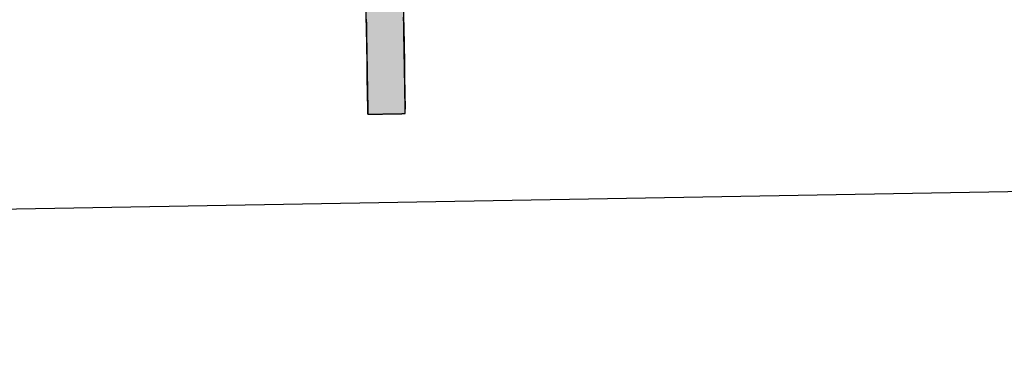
# Model space of a CAD drawing. Extents: x 1073 to 6773, y 5991 to 11916.
# Tile 14 of 65: x 3284 to 3452, y 7998 to 8056. Entities that reach past the tile are written whole.
import ezdxf

# ---------------------------------------------------------------- set-up
doc = ezdxf.new("R2010")
doc.units = 0
doc.layers.get('0').update_dxf_attribs({"linetype": 'CONTINUOUS'})
doc.layers.add('LOGO', color=7, linetype='CONTINUOUS')

# ---------------------------------------------------------------- blocks, each defined once
blk = doc.blocks.new('*U24')
at = {"layer": 'LOGO', "color": 30, "linetype": 'CONTINUOUS'}
for p, q in [((29.793, 7.525), (29.803, 7.555)), ((30.642, 7.555), (30.642, 7.525)), ((32.091, 7.521), (32.431, 7.589)), ((32.431, 7.589), (33.366, 7.774)), ((33.366, 7.774), (34.533, 7.589)), ((34.533, 7.589), (34.653, 7.521)), ((29.793, 7.11), (29.793, 7.525)), ((30.642, 7.525), (30.642, 7.11)), ((31.467, 7.073), (32.091, 7.521)), ((34.653, 7.521), (35.451, 7.073)), ((29.793, 7.101), (29.793, 7.11)), ((29.793, 6.344), (29.793, 7.101)), ((30.642, 7.11), (30.642, 7.101)), ((30.642, 7.101), (30.642, 6.344)), ((31.356, 6.994), (31.467, 7.073)), ((35.451, 7.073), (35.519, 6.994)), ((30.901, 6.517), (31.101, 6.811)), ((31.101, 6.811), (31.153, 6.848)), ((31.153, 6.848), (31.259, 6.924)), ((31.259, 6.924), (31.356, 6.994)), ((32.295, 6.811), (31.738, 6.517)), ((32.365, 6.848), (32.295, 6.811)), ((32.79, 6.924), (32.365, 6.848)), ((34.609, 6.644), (33.977, 6.924)), ((35.519, 6.994), (35.579, 6.924)), ((35.579, 6.924), (35.819, 6.644)), ((34.996, 6.291), (34.609, 6.644)), ((35.819, 6.644), (36.123, 6.291)), ((29.793, 6.285), (29.793, 6.344)), ((30.642, 6.344), (30.643, 6.285)), ((30.759, 6.307), (30.901, 6.517)), ((31.738, 6.517), (31.54, 6.307)), ((29.793, 6.12), (29.793, 6.285)), ((29.793, 6.03), (29.793, 6.12)), ((30.643, 6.285), (30.644, 6.12)), ((30.672, 6.12), (30.759, 6.307)), ((31.362, 6.12), (31.278, 6.03)), ((31.54, 6.307), (31.362, 6.12)), ((35.102, 6.194), (34.996, 6.291)), ((35.528, 5.304), (35.102, 6.194)), ((36.123, 6.291), (36.166, 6.194)), ((36.166, 6.194), (36.555, 5.304)), ((29.793, 5.154), (29.793, 6.03)), ((31.278, 6.03), (30.951, 5.154)), ((29.793, 4.711), (29.793, 5.154)), ((30.951, 5.154), (30.786, 4.711)), ((35.701, 4.941), (35.528, 5.304)), ((36.555, 5.304), (36.618, 4.941)), ((35.821, 4.219), (35.701, 4.941)), ((36.618, 4.941), (36.742, 4.219)), ((29.793, 3.189), (29.793, 4.711)), ((30.786, 4.711), (30.749, 3.189)), ((35.823, 4.174), (35.821, 4.219)), ((35.84, 3.851), (35.823, 4.174)), ((36.75, 4.174), (36.739, 3.851)), ((36.742, 4.219), (36.75, 4.174)), ((35.72, 2.992), (35.84, 3.777)), ((35.84, 3.777), (35.84, 3.851)), ((36.737, 3.777), (36.711, 2.992)), ((36.739, 3.851), (36.737, 3.777)), ((29.793, 2.379), (29.793, 3.189)), ((30.749, 3.189), (30.992, 2.379)), ((35.62, 2.336), (35.72, 2.992)), ((36.711, 2.992), (36.546, 2.336)), ((29.793, 1.816), (29.793, 2.379)), ((30.992, 2.379), (31.16, 1.816)), ((35.362, 1.903), (35.62, 2.336)), ((36.546, 2.336), (36.438, 1.903)), ((29.793, 1.434), (29.793, 1.816)), ((31.16, 1.816), (31.438, 1.434)), ((34.921, 1.162), (35.362, 1.903)), ((36.438, 1.903), (36.029, 1.162)), ((29.793, 1.253), (29.793, 1.434)), ((29.793, 0.453), (29.793, 1.253)), ((30.716, 1.434), (30.716, 1.253)), ((30.716, 1.253), (30.716, 0.453)), ((30.869, 1.258), (30.745, 1.434)), ((31.165, 0.839), (30.869, 1.258)), ((31.438, 1.434), (31.566, 1.258)), ((31.566, 1.258), (32.124, 0.839)), ((34.373, 0.775), (34.658, 0.977)), ((34.658, 0.977), (34.921, 1.162)), ((35.926, 0.977), (35.709, 0.775)), ((36.029, 1.162), (35.926, 0.977)), ((31.335, 0.598), (31.165, 0.839)), ((32.124, 0.839), (32.847, 0.598)), ((33.683, 0.575), (34.373, 0.775)), ((35.709, 0.775), (35.494, 0.575)), ((31.352, 0.575), (31.335, 0.598)), ((31.451, 0.435), (31.352, 0.575)), ((32.847, 0.598), (33.683, 0.575)), ((35.494, 0.575), (35.343, 0.435)), ((29.793, -0.396), (29.793, 0.453)), ((30.716, 0.453), (30.716, -0.396)), ((31.764, 0.276), (31.451, 0.435)), ((32.536, -0.114), (31.764, 0.276)), ((35.172, 0.276), (34.225, -0.114)), ((35.343, 0.435), (35.172, 0.276)), ((32.674, -0.136), (32.536, -0.114)), ((33.155, -0.214), (32.674, -0.136)), ((33.578, -0.215), (33.155, -0.214)), ((33.587, -0.214), (33.578, -0.215)), ((34.172, -0.136), (33.587, -0.214)), ((34.225, -0.114), (34.172, -0.136)), ((29.793, -0.681), (29.793, -0.396)), ((30.716, -0.396), (30.716, -0.681)), ((29.793, -1.528), (29.793, -0.681)), ((30.716, -0.681), (30.716, -1.528)), ((29.793, -1.816), (29.793, -1.528)), ((30.716, -1.528), (30.716, -1.816)), ((29.793, -2.352), (29.793, -1.816)), ((30.716, -1.816), (30.716, -2.352)), ((29.793, -2.615), (29.793, -2.352)), ((30.716, -2.352), (30.716, -2.615)), ((29.793, -2.767), (29.793, -2.615)), ((30.716, -2.615), (30.707, -2.767)), ((29.793, -2.797), (29.793, -2.767)), ((30.707, -2.767), (30.705, -2.797))]:
    blk.add_line(p, q, dxfattribs=at)
at = {"layer": 'LOGO', "color": 30, "linetype": 'CONTINUOUS', "extrusion": (0, 0, -1)}
for points in [[(-29.803, 7.555), (-30.642, 7.525), (-29.793, 7.525)], [(-29.803, 7.555), (-30.642, 7.555), (-30.642, 7.525)], [(-32.431, 7.589), (-34.653, 7.521), (-32.091, 7.521)], [(-33.366, 7.774), (-34.533, 7.589), (-32.431, 7.589)], [(-32.431, 7.589), (-34.533, 7.589), (-34.653, 7.521)], [(-29.793, 7.525), (-30.642, 7.11), (-29.793, 7.11)], [(-29.793, 7.525), (-30.642, 7.525), (-30.642, 7.11)], [(-32.091, 7.521), (-35.451, 7.073), (-31.467, 7.073)], [(-32.091, 7.521), (-34.653, 7.521), (-35.451, 7.073)], [(-29.793, 7.11), (-30.642, 7.101), (-29.793, 7.101)], [(-29.793, 7.11), (-30.642, 7.11), (-30.642, 7.101)], [(-29.793, 7.101), (-30.642, 6.344), (-29.793, 6.344)], [(-29.793, 7.101), (-30.642, 7.101), (-30.642, 6.344)], [(-31.467, 7.073), (-35.519, 6.994), (-31.356, 6.994)], [(-31.467, 7.073), (-35.451, 7.073), (-35.519, 6.994)], [(-31.101, 6.811), (-31.738, 6.517), (-30.901, 6.517)], [(-31.153, 6.848), (-32.295, 6.811), (-31.101, 6.811)], [(-31.101, 6.811), (-32.295, 6.811), (-31.738, 6.517)], [(-31.259, 6.924), (-32.365, 6.848), (-31.153, 6.848)], [(-31.153, 6.848), (-32.365, 6.848), (-32.295, 6.811)], [(-31.356, 6.994), (-32.79, 6.924), (-31.259, 6.924)], [(-31.259, 6.924), (-32.79, 6.924), (-32.365, 6.848)], [(-31.356, 6.994), (-33.179, 6.994), (-32.79, 6.924)], [(-33.179, 6.994), (-35.579, 6.924), (-33.977, 6.924)], [(-33.179, 6.994), (-35.519, 6.994), (-35.579, 6.924)], [(-33.977, 6.924), (-35.819, 6.644), (-34.609, 6.644)], [(-33.977, 6.924), (-35.579, 6.924), (-35.819, 6.644)], [(-34.609, 6.644), (-36.123, 6.291), (-34.996, 6.291)], [(-34.609, 6.644), (-35.819, 6.644), (-36.123, 6.291)], [(-29.793, 6.344), (-30.643, 6.285), (-29.793, 6.285)], [(-29.793, 6.344), (-30.642, 6.344), (-30.643, 6.285)], [(-30.901, 6.517), (-31.54, 6.307), (-30.759, 6.307)], [(-30.901, 6.517), (-31.738, 6.517), (-31.54, 6.307)], [(-29.793, 6.285), (-30.644, 6.12), (-29.793, 6.12)], [(-29.793, 6.285), (-30.643, 6.285), (-30.644, 6.12)], [(-29.793, 6.12), (-31.278, 6.03), (-29.793, 6.03)], [(-29.793, 6.12), (-31.362, 6.12), (-31.278, 6.03)], [(-30.759, 6.307), (-31.362, 6.12), (-30.672, 6.12)], [(-30.759, 6.307), (-31.54, 6.307), (-31.362, 6.12)], [(-34.996, 6.291), (-36.166, 6.194), (-35.102, 6.194)], [(-34.996, 6.291), (-36.123, 6.291), (-36.166, 6.194)], [(-35.102, 6.194), (-36.555, 5.304), (-35.528, 5.304)], [(-35.102, 6.194), (-36.166, 6.194), (-36.555, 5.304)], [(-29.793, 6.03), (-30.951, 5.154), (-29.793, 5.154)], [(-29.793, 6.03), (-31.278, 6.03), (-30.951, 5.154)], [(-29.793, 5.154), (-30.786, 4.711), (-29.793, 4.711)], [(-29.793, 5.154), (-30.951, 5.154), (-30.786, 4.711)], [(-35.528, 5.304), (-36.618, 4.941), (-35.701, 4.941)], [(-35.528, 5.304), (-36.555, 5.304), (-36.618, 4.941)], [(-35.701, 4.941), (-36.742, 4.219), (-35.821, 4.219)], [(-35.701, 4.941), (-36.618, 4.941), (-36.742, 4.219)], [(-29.793, 4.711), (-30.749, 3.189), (-29.793, 3.189)], [(-29.793, 4.711), (-30.786, 4.711), (-30.749, 3.189)], [(-35.821, 4.219), (-36.75, 4.174), (-35.823, 4.174)], [(-35.821, 4.219), (-36.742, 4.219), (-36.75, 4.174)], [(-35.823, 4.174), (-36.739, 3.851), (-35.84, 3.851)], [(-35.823, 4.174), (-36.75, 4.174), (-36.739, 3.851)], [(-35.84, 3.777), (-36.711, 2.992), (-35.72, 2.992)], [(-35.84, 3.851), (-36.737, 3.777), (-35.84, 3.777)], [(-35.84, 3.851), (-36.739, 3.851), (-36.737, 3.777)], [(-35.84, 3.777), (-36.737, 3.777), (-36.711, 2.992)], [(-29.793, 3.189), (-30.992, 2.379), (-29.793, 2.379)], [(-29.793, 3.189), (-30.749, 3.189), (-30.992, 2.379)], [(-35.72, 2.992), (-36.546, 2.336), (-35.62, 2.336)], [(-35.72, 2.992), (-36.711, 2.992), (-36.546, 2.336)], [(-29.793, 2.379), (-31.16, 1.816), (-29.793, 1.816)], [(-29.793, 2.379), (-30.992, 2.379), (-31.16, 1.816)], [(-35.62, 2.336), (-36.438, 1.903), (-35.362, 1.903)], [(-35.62, 2.336), (-36.546, 2.336), (-36.438, 1.903)], [(-29.793, 1.816), (-31.438, 1.434), (-29.793, 1.434)], [(-29.793, 1.816), (-31.16, 1.816), (-31.438, 1.434)], [(-35.362, 1.903), (-36.029, 1.162), (-34.921, 1.162)], [(-35.362, 1.903), (-36.438, 1.903), (-36.029, 1.162)], [(-29.793, 1.434), (-30.716, 1.253), (-29.793, 1.253)], [(-29.793, 1.434), (-30.716, 1.434), (-30.716, 1.253)], [(-29.793, 1.253), (-30.716, 0.453), (-29.793, 0.453)], [(-29.793, 1.253), (-30.716, 1.253), (-30.716, 0.453)], [(-30.745, 1.434), (-31.566, 1.258), (-30.869, 1.258)], [(-30.745, 1.434), (-31.438, 1.434), (-31.566, 1.258)], [(-30.869, 1.258), (-32.124, 0.839), (-31.165, 0.839)], [(-30.869, 1.258), (-31.566, 1.258), (-32.124, 0.839)], [(-34.658, 0.977), (-35.709, 0.775), (-34.373, 0.775)], [(-34.921, 1.162), (-35.926, 0.977), (-34.658, 0.977)], [(-34.658, 0.977), (-35.926, 0.977), (-35.709, 0.775)], [(-34.921, 1.162), (-36.029, 1.162), (-35.926, 0.977)], [(-31.165, 0.839), (-32.847, 0.598), (-31.335, 0.598)], [(-31.165, 0.839), (-32.124, 0.839), (-32.847, 0.598)], [(-34.373, 0.775), (-35.494, 0.575), (-33.683, 0.575)], [(-34.373, 0.775), (-35.709, 0.775), (-35.494, 0.575)], [(-31.335, 0.598), (-33.683, 0.575), (-31.352, 0.575)], [(-31.335, 0.598), (-32.847, 0.598), (-33.683, 0.575)], [(-31.352, 0.575), (-35.343, 0.435), (-31.451, 0.435)], [(-31.352, 0.575), (-35.494, 0.575), (-35.343, 0.435)], [(-29.793, 0.453), (-30.716, -0.396), (-29.793, -0.396)], [(-29.793, 0.453), (-30.716, 0.453), (-30.716, -0.396)], [(-31.451, 0.435), (-35.172, 0.276), (-31.764, 0.276)], [(-31.451, 0.435), (-35.343, 0.435), (-35.172, 0.276)], [(-31.764, 0.276), (-34.225, -0.114), (-32.536, -0.114)], [(-31.764, 0.276), (-35.172, 0.276), (-34.225, -0.114)], [(-32.536, -0.114), (-34.172, -0.136), (-32.674, -0.136)], [(-32.536, -0.114), (-34.225, -0.114), (-34.172, -0.136)], [(-32.674, -0.136), (-33.587, -0.214), (-33.155, -0.214)], [(-32.674, -0.136), (-34.172, -0.136), (-33.587, -0.214)], [(-33.155, -0.214), (-33.587, -0.214), (-33.578, -0.215)], [(-29.793, -0.396), (-30.716, -0.681), (-29.793, -0.681)], [(-29.793, -0.396), (-30.716, -0.396), (-30.716, -0.681)], [(-29.793, -0.681), (-30.716, -1.528), (-29.793, -1.528)], [(-29.793, -0.681), (-30.716, -0.681), (-30.716, -1.528)], [(-29.793, -1.528), (-30.716, -1.816), (-29.793, -1.816)], [(-29.793, -1.528), (-30.716, -1.528), (-30.716, -1.816)], [(-29.793, -1.816), (-30.716, -2.352), (-29.793, -2.352)], [(-29.793, -1.816), (-30.716, -1.816), (-30.716, -2.352)], [(-29.793, -2.352), (-30.716, -2.615), (-29.793, -2.615)], [(-29.793, -2.352), (-30.716, -2.352), (-30.716, -2.615)], [(-29.793, -2.615), (-30.707, -2.767), (-29.793, -2.767)], [(-29.793, -2.615), (-30.716, -2.615), (-30.707, -2.767)], [(-29.793, -2.767), (-30.705, -2.797), (-29.793, -2.797)], [(-29.793, -2.767), (-30.707, -2.767), (-30.705, -2.797)]]:
    blk.add_solid(points, dxfattribs=at)
blk = doc.blocks.new('KLAUS')
at = {"layer": 'LOGO'}
for points in [[(29.793, -2.797, 0), (29.794, -2.797, 0), (29.794, -2.797, 0), (29.796, -2.797, 0), (29.798, -2.797, 0), (29.8, -2.797, 0), (29.803, -2.797, 0), (29.806, -2.797, 0), (29.81, -2.797, 0), (29.815, -2.797, 0), (29.82, -2.797, 0), (29.825, -2.797, 0), (29.831, -2.797, 0), (29.837, -2.797, 0), (29.844, -2.797, 0), (29.851, -2.797, 0), (29.858, -2.797, 0), (29.866, -2.797, 0), (29.874, -2.797, 0), (29.883, -2.797, 0), (29.892, -2.797, 0), (29.901, -2.797, 0), (29.91, -2.797, 0), (29.92, -2.797, 0), (29.931, -2.797, 0), (29.941, -2.797, 0), (29.952, -2.797, 0), (29.963, -2.797, 0), (29.974, -2.797, 0), (29.986, -2.797, 0), (29.997, -2.797, 0), (30.009, -2.797, 0), (30.022, -2.797, 0), (30.034, -2.797, 0), (30.047, -2.797, 0), (30.059, -2.797, 0), (30.072, -2.797, 0), (30.085, -2.797, 0), (30.099, -2.797, 0), (30.112, -2.797, 0), (30.125, -2.797, 0), (30.139, -2.797, 0), (30.153, -2.797, 0), (30.167, -2.797, 0), (30.18, -2.797, 0), (30.194, -2.797, 0), (30.208, -2.797, 0), (30.222, -2.797, 0), (30.236, -2.797, 0), (30.25, -2.797, 0), (30.264, -2.797, 0), (30.278, -2.797, 0), (30.292, -2.797, 0), (30.306, -2.797, 0), (30.32, -2.797, 0), (30.334, -2.797, 0), (30.348, -2.797, 0), (30.362, -2.797, 0), (30.375, -2.797, 0), (30.389, -2.797, 0), (30.402, -2.797, 0), (30.416, -2.797, 0), (30.429, -2.797, 0), (30.442, -2.797, 0), (30.455, -2.797, 0), (30.467, -2.797, 0), (30.48, -2.797, 0), (30.492, -2.797, 0), (30.504, -2.797, 0), (30.516, -2.797, 0), (30.528, -2.797, 0), (30.539, -2.797, 0), (30.551, -2.797, 0), (30.561, -2.797, 0), (30.572, -2.797, 0), (30.582, -2.797, 0), (30.593, -2.797, 0), (30.602, -2.797, 0), (30.612, -2.797, 0), (30.621, -2.797, 0), (30.63, -2.797, 0), (30.638, -2.797, 0), (30.646, -2.797, 0), (30.654, -2.797, 0), (30.661, -2.797, 0), (30.668, -2.797, 0), (30.674, -2.797, 0), (30.68, -2.797, 0), (30.686, -2.797, 0), (30.691, -2.797, 0), (30.696, -2.797, 0), (30.7, -2.797, 0), (30.704, -2.797, 0), (30.707, -2.797, 0), (30.71, -2.797, 0), (30.712, -2.797, 0), (30.714, -2.797, 0), (30.715, -2.797, 0), (30.715, -2.797, 0), (30.716, -2.797, 0), (30.716, -2.795, 0), (30.716, -2.79, 0), (30.716, -2.782, 0), (30.716, -2.772, 0), (30.716, -2.76, 0), (30.716, -2.746, 0), (30.716, -2.729, 0), (30.716, -2.71, 0), (30.716, -2.689, 0), (30.716, -2.665, 0), (30.716, -2.64, 0), (30.716, -2.613, 0), (30.716, -2.583, 0), (30.716, -2.552, 0), (30.716, -2.519, 0), (30.716, -2.484, 0), (30.716, -2.448, 0), (30.716, -2.409, 0), (30.716, -2.369, 0), (30.716, -2.328, 0), (30.716, -2.285, 0), (30.716, -2.24, 0), (30.716, -2.194, 0), (30.716, -2.147, 0), (30.716, -2.098, 0), (30.716, -2.048, 0), (30.716, -1.997, 0), (30.716, -1.945, 0), (30.716, -1.892, 0), (30.716, -1.837, 0), (30.716, -1.782, 0), (30.716, -1.725, 0), (30.716, -1.668, 0), (30.716, -1.61, 0), (30.716, -1.551, 0), (30.716, -1.491, 0), (30.716, -1.431, 0), (30.716, -1.37, 0), (30.716, -1.309, 0), (30.716, -1.247, 0), (30.716, -1.184, 0), (30.716, -1.121, 0), (30.716, -1.058, 0), (30.716, -0.994, 0), (30.716, -0.93, 0), (30.716, -0.866, 0), (30.716, -0.802, 0), (30.716, -0.738, 0), (30.716, -0.673, 0), (30.716, -0.609, 0), (30.716, -0.545, 0), (30.716, -0.48, 0), (30.716, -0.416, 0)], [(29.793, -0.449, 0), (29.793, -0.582, 0), (29.793, -0.713, 0), (29.793, -0.841, 0), (29.793, -0.966, 0), (29.793, -1.088, 0), (29.793, -1.207, 0), (29.793, -1.322, 0), (29.793, -1.435, 0), (29.793, -1.544, 0), (29.793, -1.649, 0), (29.793, -1.751, 0), (29.793, -1.848, 0), (29.793, -1.942, 0), (29.793, -2.032, 0), (29.793, -2.117, 0), (29.793, -2.198, 0), (29.793, -2.274, 0), (29.793, -2.346, 0), (29.793, -2.413, 0), (29.793, -2.475, 0), (29.793, -2.532, 0), (29.793, -2.584, 0), (29.793, -2.63, 0), (29.793, -2.671, 0), (29.793, -2.707, 0), (29.793, -2.737, 0), (29.793, -2.761, 0), (29.793, -2.779, 0), (29.793, -2.791, 0), (29.793, -2.797, 0), (29.793, -2.797, 0), (29.793, -2.797, 0), (29.793, -2.797, 0), (29.793, -2.797, 0), (29.793, -2.797, 0), (29.793, -2.797, 0), (29.793, -2.797, 0), (29.793, -2.797, 0), (29.793, -2.797, 0), (29.793, -2.797, 0), (29.793, -2.797, 0), (29.793, -2.797, 0), (29.793, -2.797, 0), (29.793, -2.797, 0), (29.793, -2.797, 0), (29.793, -2.797, 0), (29.793, -2.797, 0), (29.793, -2.797, 0), (29.793, -2.797, 0), (29.793, -2.797, 0), (29.793, -2.797, 0), (29.793, -2.797, 0), (29.793, -2.797, 0), (29.793, -2.797, 0), (29.793, -2.797, 0), (29.793, -2.797, 0), (29.793, -2.797, 0), (29.793, -2.797, 0), (29.793, -2.797, 0), (29.793, -2.797, 0), (29.793, -2.797, 0), (29.793, -2.797, 0), (29.793, -2.797, 0), (29.793, -2.797, 0), (29.793, -2.797, 0), (29.793, -2.797, 0), (29.793, -2.797, 0), (29.793, -2.797, 0), (29.793, -2.797, 0), (29.793, -2.797, 0), (29.793, -2.797, 0), (29.793, -2.797, 0), (29.793, -2.797, 0), (29.793, -2.797, 0), (29.793, -2.797, 0), (29.793, -2.797, 0), (29.793, -2.797, 0), (29.793, -2.797, 0), (29.793, -2.797, 0), (29.793, -2.797, 0), (29.793, -2.797, 0), (29.793, -2.797, 0), (29.793, -2.797, 0), (29.793, -2.797, 0), (29.793, -2.797, 0), (29.793, -2.797, 0), (29.793, -2.797, 0), (29.793, -2.797, 0), (29.793, -2.797, 0), (29.793, -2.797, 0), (29.793, -2.797, 0), (29.793, -2.797, 0), (29.793, -2.797, 0), (29.793, -2.797, 0), (29.793, -2.797, 0), (29.793, -2.797, 0), (29.793, -2.797, 0), (29.793, -2.797, 0), (29.793, -2.797, 0), (29.793, -2.797, 0), (29.793, -2.797, 0), (29.793, -2.797, 0), (29.793, -2.797, 0), (29.793, -2.797, 0), (29.793, -2.797, 0), (29.793, -2.797, 0), (29.793, -2.797, 0), (29.793, -2.797, 0), (29.793, -2.797, 0), (29.793, -2.797, 0), (29.793, -2.797, 0), (29.793, -2.797, 0), (29.793, -2.797, 0), (29.793, -2.797, 0), (29.793, -2.797, 0), (29.793, -2.797, 0), (29.793, -2.797, 0), (29.793, -2.797, 0), (29.793, -2.797, 0), (29.793, -2.797, 0), (29.793, -2.797, 0), (29.793, -2.797, 0), (29.793, -2.797, 0), (29.793, -2.797, 0), (29.793, -2.797, 0), (29.793, -2.797, 0), (29.793, -2.797, 0), (29.793, -2.797, 0), (29.793, -2.797, 0)]]:
    blk.add_polyline3d(points, dxfattribs=at)
at = {"layer": 'LOGO', "color": 30, "linetype": 'CONTINUOUS'}
blk.add_blockref('*U24', (0, 0), dxfattribs=at)

msp = doc.modelspace()

# ---------------------------------------------------------------- linework, layer by layer
msp.add_line((4146.36, 8039.16), (1812.77, 7998.42))

# ---------------------------------------------------------------- block references
at = {"xscale": 6.929133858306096, "yscale": 6.929133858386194, "zscale": 6.929133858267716, "rotation": 0.9999999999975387}
msp.add_blockref('KLAUS', (3136.52, 8056.1), dxfattribs=at)

doc.saveas('drawing.dxf')
